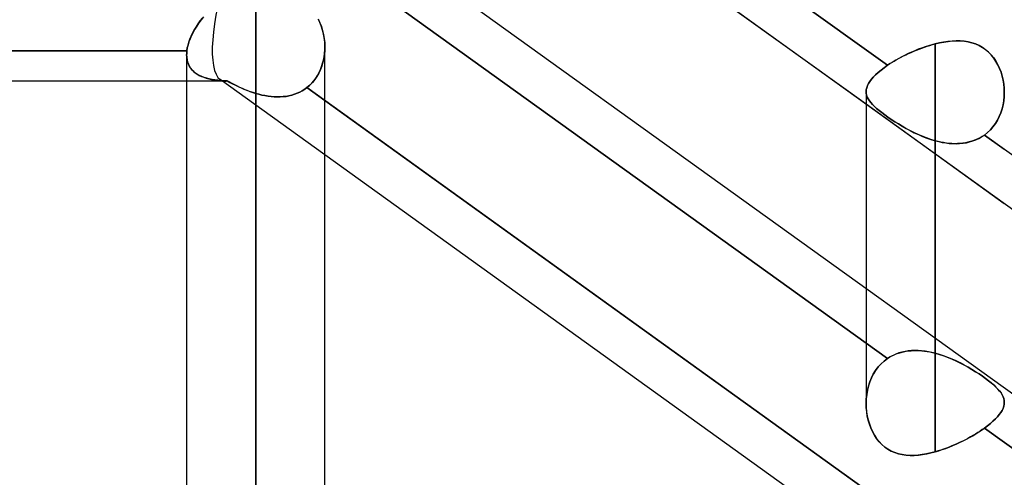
# Model space of a CAD drawing. Header units: millimetres. Extents: x -86 to 92, y -242 to 242.
# Tile 75 of 81: x 22 to 35, y 130 to 136. Entities that reach past the tile are written whole.
import ezdxf

# ---------------------------------------------------------------- set-up
doc = ezdxf.new("R2010")
doc.units = ezdxf.units.MM
doc.layers.add('MAIN-1', color=7, linetype='Continuous')

msp = doc.modelspace()

# ---------------------------------------------------------------- linework, layer by layer
at = {"layer": 'MAIN-1'}
for p, q in [((41.558, 128.557), (24.597, 140.755)), ((33.24, 135.244), (25.694, 140.67)), ((25.952, 140.484), (33.24, 135.244)), ((32.962, 134.739), (25.952, 139.78)), ((43.441, 124.814), (25.841, 137.471)), ((43.441, 124.814), (25.841, 137.471)), ((25.694, 136.873), (33.24, 131.446)), ((33.24, 131.446), (25.694, 136.873)), ((25.057, 136.222), (25.057, 0)), ((25.057, 0), (25.057, 136.222)), ((24.311, 135.779), (24.339, 135.818)), ((24.35, 135.832), (24.321, 135.793)), ((24.339, 135.818), (24.369, 135.855)), ((24.382, 135.871), (24.35, 135.832)), ((25.866, 135.843), (25.889, 135.796)), ((25.887, 135.799), (25.868, 135.84)), ((24.24, 135.661), (24.261, 135.701)), ((24.268, 135.711), (24.245, 135.671)), ((24.261, 135.701), (24.285, 135.74)), ((24.293, 135.752), (24.268, 135.711)), ((24.285, 135.74), (24.311, 135.779)), ((24.321, 135.793), (24.293, 135.752)), ((25.904, 135.757), (25.887, 135.799)), ((25.889, 135.796), (25.908, 135.747)), ((25.919, 135.713), (25.904, 135.757)), ((25.908, 135.747), (25.923, 135.696)), ((25.93, 135.669), (25.919, 135.713)), ((25.923, 135.696), (25.936, 135.645)), ((24.191, 135.544), (24.205, 135.583)), ((24.207, 135.589), (24.192, 135.549)), ((24.205, 135.583), (24.221, 135.622)), ((24.225, 135.63), (24.207, 135.589)), ((24.221, 135.622), (24.24, 135.661)), ((24.245, 135.671), (24.225, 135.63)), ((25.94, 135.624), (25.93, 135.669)), ((25.936, 135.645), (25.945, 135.593)), ((25.947, 135.579), (25.94, 135.624)), ((25.945, 135.593), (25.95, 135.54)), ((25.951, 135.533), (25.947, 135.579)), ((34.129, 135.561), (34.076, 135.558)), ((34.079, 135.559), (34.132, 135.561)), ((34.182, 135.56), (34.129, 135.561)), ((34.132, 135.561), (34.184, 135.56)), ((34.234, 135.555), (34.182, 135.56)), ((34.184, 135.56), (34.235, 135.555)), ((17.15, 135.432), (24.165, 135.432)), ((24.165, 135.432), (17.15, 135.432)), ((24.171, 135.47), (24.165, 135.432)), ((24.165, 135.432), (24.171, 135.469)), ((24.165, 135.424), (24.165, 135.432)), ((24.165, 135.432), (24.165, 135.424)), ((24.18, 135.509), (24.171, 135.47)), ((24.171, 135.469), (24.18, 135.506)), ((24.192, 135.549), (24.18, 135.509)), ((24.18, 135.506), (24.191, 135.544)), ((25.951, 135.435), (25.947, 135.384)), ((25.948, 135.399), (25.952, 135.443)), ((25.95, 135.54), (25.952, 135.487)), ((25.952, 135.487), (25.951, 135.533)), ((25.952, 135.487), (25.951, 135.435)), ((25.952, 135.443), (25.952, 135.487)), ((25.952, 0), (25.952, 135.479)), ((25.952, 0), (25.952, 135.479)), ((33.595, 135.433), (33.552, 135.414)), ((33.581, 135.427), (33.615, 135.441)), ((33.638, 135.451), (33.595, 135.433)), ((33.615, 135.441), (33.649, 135.455)), ((33.682, 135.467), (33.638, 135.451)), ((33.649, 135.455), (33.684, 135.468)), ((33.726, 135.483), (33.682, 135.467)), ((33.684, 135.468), (33.718, 135.48)), ((33.718, 135.48), (33.753, 135.492)), ((33.77, 135.497), (33.726, 135.483)), ((33.753, 135.492), (33.788, 135.502)), ((33.814, 135.51), (33.77, 135.497)), ((33.788, 135.502), (33.823, 135.512)), ((33.857, 135.522), (33.814, 135.51)), ((33.823, 135.512), (33.857, 135.522)), ((33.857, 135.522), (33.914, 135.535)), ((33.913, 135.535), (33.857, 135.522)), ((33.857, 135.522), (33.857, 131.515)), ((33.857, 131.706), (33.857, 135.522)), ((33.967, 135.545), (33.913, 135.535)), ((33.914, 135.535), (33.969, 135.545)), ((34.022, 135.553), (33.967, 135.545)), ((33.969, 135.545), (34.024, 135.553)), ((34.076, 135.558), (34.022, 135.553)), ((34.024, 135.553), (34.079, 135.559)), ((34.284, 135.547), (34.234, 135.555)), ((34.235, 135.555), (34.285, 135.547)), ((34.333, 135.536), (34.284, 135.547)), ((34.285, 135.547), (34.334, 135.535)), ((34.38, 135.52), (34.333, 135.536)), ((34.334, 135.535), (34.38, 135.52)), ((34.38, 135.52), (34.426, 135.5)), ((34.426, 135.499), (34.38, 135.52)), ((34.426, 135.5), (34.469, 135.475)), ((34.47, 135.475), (34.426, 135.499)), ((34.469, 135.475), (34.51, 135.447)), ((34.511, 135.446), (34.47, 135.475)), ((34.51, 135.447), (34.548, 135.414)), ((34.549, 135.414), (34.511, 135.446)), ((24.162, 135.382), (24.163, 135.39)), ((24.163, 135.39), (24.162, 135.382)), ((24.164, 135.348), (24.162, 135.382)), ((24.162, 135.382), (24.164, 135.349)), ((24.162, 135.382), (24.162, 0)), ((24.163, 135.407), (24.164, 135.415)), ((24.164, 135.415), (24.163, 135.407)), ((24.163, 135.398), (24.163, 135.407)), ((24.163, 135.407), (24.163, 135.398)), ((24.163, 135.39), (24.163, 135.398)), ((24.163, 135.398), (24.163, 135.39)), ((24.162, 135.382), (24.162, 0)), ((24.164, 135.415), (24.165, 135.424)), ((24.165, 135.424), (24.164, 135.415)), ((24.164, 135.349), (24.168, 135.317)), ((24.168, 135.316), (24.164, 135.348)), ((24.168, 135.317), (24.175, 135.287)), ((24.176, 135.285), (24.168, 135.316)), ((25.924, 135.27), (25.935, 135.312)), ((25.939, 135.333), (25.928, 135.283)), ((25.935, 135.312), (25.943, 135.355)), ((25.947, 135.384), (25.939, 135.333)), ((25.943, 135.355), (25.948, 135.399)), ((33.348, 135.311), (33.311, 135.289)), ((33.324, 135.297), (33.354, 135.315)), ((33.387, 135.333), (33.348, 135.311)), ((33.354, 135.315), (33.384, 135.332)), ((33.384, 135.332), (33.416, 135.348)), ((33.427, 135.354), (33.387, 135.333)), ((33.416, 135.348), (33.448, 135.365)), ((33.467, 135.375), (33.427, 135.354)), ((33.448, 135.365), (33.48, 135.381)), ((33.509, 135.395), (33.467, 135.375)), ((33.48, 135.381), (33.513, 135.397)), ((33.552, 135.414), (33.509, 135.395)), ((33.513, 135.397), (33.547, 135.412)), ((33.547, 135.412), (33.581, 135.427)), ((34.548, 135.414), (34.583, 135.379)), ((34.583, 135.378), (34.549, 135.414)), ((34.583, 135.379), (34.615, 135.339)), ((34.615, 135.338), (34.583, 135.378)), ((34.615, 135.339), (34.643, 135.297)), ((34.644, 135.295), (34.615, 135.338)), ((24.175, 135.287), (24.185, 135.258)), ((24.186, 135.257), (24.176, 135.285)), ((24.185, 135.258), (24.198, 135.232)), ((24.199, 135.23), (24.186, 135.257)), ((24.198, 135.232), (24.213, 135.208)), ((24.215, 135.205), (24.199, 135.23)), ((24.213, 135.208), (24.231, 135.185)), ((24.233, 135.183), (24.215, 135.205)), ((24.231, 135.185), (24.251, 135.165)), ((24.254, 135.162), (24.233, 135.183)), ((25.896, 135.188), (25.875, 135.143)), ((25.878, 135.15), (25.896, 135.188)), ((25.914, 135.235), (25.896, 135.188)), ((25.896, 135.188), (25.911, 135.228)), ((25.911, 135.228), (25.924, 135.27)), ((25.928, 135.283), (25.914, 135.235)), ((33.156, 135.183), (33.119, 135.152)), ((33.119, 135.152), (33.156, 135.182)), ((33.196, 135.213), (33.156, 135.183)), ((33.156, 135.182), (33.196, 135.213)), ((33.24, 135.244), (33.196, 135.213)), ((33.196, 135.213), (33.24, 135.244)), ((33.274, 135.266), (33.24, 135.244)), ((33.24, 135.244), (33.267, 135.262)), ((33.267, 135.262), (33.295, 135.279)), ((33.311, 135.289), (33.274, 135.266)), ((33.295, 135.279), (33.324, 135.297)), ((34.643, 135.297), (34.669, 135.251)), ((34.67, 135.25), (34.644, 135.295)), ((34.669, 135.251), (34.691, 135.204)), ((34.692, 135.202), (34.67, 135.25)), ((34.691, 135.204), (34.71, 135.155)), ((34.71, 135.153), (34.692, 135.202)), ((24.251, 135.165), (24.274, 135.146)), ((24.277, 135.143), (24.254, 135.162)), ((24.274, 135.146), (24.298, 135.129)), ((24.302, 135.126), (24.277, 135.143)), ((24.298, 135.129), (24.325, 135.114)), ((24.33, 135.111), (24.302, 135.126)), ((24.325, 135.114), (24.354, 135.1)), ((24.359, 135.098), (24.33, 135.111)), ((24.354, 135.1), (24.384, 135.089)), ((24.39, 135.087), (24.359, 135.098)), ((24.384, 135.089), (24.416, 135.078)), ((24.422, 135.077), (24.39, 135.087)), ((24.416, 135.078), (24.451, 135.07)), ((24.456, 135.068), (24.422, 135.077)), ((24.451, 135.07), (24.486, 135.062)), ((24.492, 135.061), (24.456, 135.068)), ((24.486, 135.062), (24.524, 135.056)), ((24.529, 135.056), (24.492, 135.061)), ((24.524, 135.056), (24.563, 135.051)), ((24.566, 135.051), (24.529, 135.056)), ((24.563, 135.051), (24.603, 135.047)), ((24.606, 135.047), (24.566, 135.051)), ((41.558, 122.861), (24.597, 135.059)), ((25.952, 134.084), (24.597, 135.059)), ((25.823, 135.06), (25.792, 135.022)), ((25.81, 135.043), (25.835, 135.077)), ((25.85, 135.1), (25.823, 135.06)), ((25.835, 135.077), (25.858, 135.112)), ((25.875, 135.143), (25.85, 135.1)), ((25.858, 135.112), (25.878, 135.15)), ((33.031, 135.064), (33.01, 135.036)), ((33.01, 135.035), (33.031, 135.063)), ((33.057, 135.093), (33.031, 135.064)), ((33.031, 135.063), (33.056, 135.092)), ((33.056, 135.092), (33.085, 135.122)), ((33.086, 135.122), (33.057, 135.093)), ((33.085, 135.122), (33.119, 135.152)), ((33.119, 135.152), (33.086, 135.122)), ((34.71, 135.155), (34.725, 135.104)), ((34.725, 135.103), (34.71, 135.153)), ((34.725, 135.104), (34.737, 135.053)), ((34.737, 135.051), (34.725, 135.103)), ((34.737, 135.053), (34.745, 135.001)), ((34.746, 134.999), (34.737, 135.051)), ((24.66, 135.039), (16.383, 135.039)), ((24.162, 135.039), (17.153, 135.039)), ((24.66, 135.039), (24.162, 135.039)), ((24.603, 135.047), (24.645, 135.044)), ((24.646, 135.044), (24.606, 135.047)), ((24.645, 135.044), (24.689, 135.042)), ((24.689, 135.042), (24.646, 135.044)), ((24.689, 135.042), (24.723, 135.023)), ((24.721, 135.024), (24.689, 135.042)), ((24.753, 135.007), (24.721, 135.024)), ((24.723, 135.023), (24.758, 135.004)), ((24.786, 134.99), (24.753, 135.007)), ((24.758, 135.004), (24.794, 134.986)), ((24.819, 134.974), (24.786, 134.99)), ((24.794, 134.986), (24.831, 134.968)), ((24.853, 134.958), (24.819, 134.974)), ((24.831, 134.968), (24.867, 134.951)), ((24.887, 134.943), (24.853, 134.958)), ((24.867, 134.951), (24.905, 134.935)), ((24.921, 134.928), (24.887, 134.943)), ((24.905, 134.935), (24.942, 134.92)), ((24.955, 134.915), (24.921, 134.928)), ((25.691, 134.934), (25.66, 134.914)), ((25.66, 134.914), (25.691, 134.934)), ((25.721, 134.955), (25.691, 134.934)), ((25.691, 134.934), (25.721, 134.955)), ((25.757, 134.987), (25.721, 134.955)), ((25.721, 134.955), (25.752, 134.982)), ((33.269, 129.527), (25.721, 134.955)), ((25.721, 134.955), (25.952, 134.789)), ((25.752, 134.982), (25.782, 135.011)), ((25.792, 135.022), (25.757, 134.987)), ((25.782, 135.011), (25.81, 135.043)), ((32.964, 134.929), (32.962, 134.903)), ((32.962, 134.903), (32.964, 134.928)), ((32.97, 134.954), (32.964, 134.929)), ((32.964, 134.928), (32.97, 134.954)), ((32.979, 134.981), (32.97, 134.954)), ((32.97, 134.954), (32.979, 134.98)), ((32.993, 135.008), (32.979, 134.981)), ((32.979, 134.98), (32.992, 135.007)), ((32.992, 135.007), (33.01, 135.035)), ((33.01, 135.036), (32.993, 135.008)), ((34.745, 135.001), (34.751, 134.948)), ((34.751, 134.946), (34.746, 134.999)), ((34.751, 134.948), (34.752, 134.894)), ((34.752, 134.893), (34.751, 134.946)), ((24.942, 134.92), (24.981, 134.905)), ((24.989, 134.902), (24.955, 134.915)), ((24.981, 134.905), (25.019, 134.892)), ((25.023, 134.89), (24.989, 134.902)), ((25.019, 134.892), (25.057, 134.88)), ((25.057, 134.88), (25.023, 134.89)), ((25.057, 0), (25.057, 134.88)), ((25.057, 134.88), (25.057, 0)), ((25.097, 134.869), (25.057, 134.88)), ((25.057, 134.88), (25.097, 134.869)), ((25.137, 134.859), (25.097, 134.869)), ((25.097, 134.869), (25.137, 134.859)), ((25.177, 134.851), (25.137, 134.859)), ((25.137, 134.859), (25.177, 134.851)), ((25.217, 134.844), (25.177, 134.851)), ((25.177, 134.851), (25.217, 134.844)), ((25.257, 134.839), (25.217, 134.844)), ((25.217, 134.844), (25.257, 134.839)), ((25.296, 134.836), (25.257, 134.839)), ((25.257, 134.839), (25.296, 134.836)), ((25.336, 134.835), (25.296, 134.836)), ((25.296, 134.836), (25.336, 134.835)), ((25.375, 134.835), (25.336, 134.835)), ((25.336, 134.835), (25.375, 134.835)), ((25.413, 134.838), (25.375, 134.835)), ((25.375, 134.835), (25.413, 134.838)), ((25.451, 134.842), (25.413, 134.838)), ((25.413, 134.838), (25.451, 134.842)), ((25.488, 134.849), (25.451, 134.842)), ((25.451, 134.842), (25.488, 134.849)), ((25.524, 134.858), (25.488, 134.849)), ((25.488, 134.849), (25.524, 134.858)), ((25.56, 134.869), (25.524, 134.858)), ((25.524, 134.858), (25.56, 134.869)), ((25.595, 134.882), (25.56, 134.869)), ((25.56, 134.869), (25.594, 134.882)), ((25.594, 134.882), (25.628, 134.897)), ((25.628, 134.897), (25.595, 134.882)), ((25.66, 134.914), (25.628, 134.897)), ((25.628, 134.897), (25.66, 134.914)), ((32.962, 134.904), (32.962, 130.867)), ((32.962, 134.903), (32.964, 134.88)), ((32.964, 134.879), (32.962, 134.903)), ((32.962, 134.904), (32.962, 132.35)), ((32.964, 134.88), (32.969, 134.856)), ((32.97, 134.855), (32.964, 134.879)), ((32.969, 134.856), (32.978, 134.833)), ((32.978, 134.832), (32.97, 134.855)), ((32.978, 134.833), (32.99, 134.809)), ((32.99, 134.808), (32.978, 134.832)), ((32.99, 134.809), (33.005, 134.786)), ((33.005, 134.785), (32.99, 134.808)), ((34.745, 134.785), (34.751, 134.839)), ((34.751, 134.84), (34.746, 134.786)), ((34.752, 134.894), (34.751, 134.84)), ((34.751, 134.839), (34.752, 134.893)), ((25.952, 134.789), (33.269, 129.527)), ((34.752, 133.451), (32.962, 134.739)), ((33.005, 134.786), (33.023, 134.762)), ((33.024, 134.761), (33.005, 134.785)), ((33.023, 134.762), (33.045, 134.737)), ((33.045, 134.736), (33.024, 134.761)), ((33.045, 134.737), (33.07, 134.712)), ((33.071, 134.711), (33.045, 134.736)), ((33.07, 134.712), (33.098, 134.686)), ((33.099, 134.685), (33.071, 134.711)), ((33.098, 134.686), (33.13, 134.659)), ((33.131, 134.658), (33.099, 134.685)), ((34.707, 134.629), (34.724, 134.679)), ((34.724, 134.681), (34.708, 134.63)), ((34.737, 134.733), (34.724, 134.681)), ((34.724, 134.679), (34.736, 134.732)), ((34.736, 134.732), (34.745, 134.785)), ((34.746, 134.786), (34.737, 134.733)), ((33.13, 134.659), (33.165, 134.631)), ((33.166, 134.631), (33.131, 134.658)), ((33.165, 134.631), (33.203, 134.603)), ((33.203, 134.603), (33.166, 134.631)), ((33.203, 134.603), (33.244, 134.574)), ((33.244, 134.573), (33.203, 134.603)), ((33.244, 134.574), (33.288, 134.544)), ((33.288, 134.544), (33.244, 134.573)), ((33.288, 134.544), (33.334, 134.513)), ((33.333, 134.514), (33.288, 134.544)), ((34.688, 134.581), (34.664, 134.534)), ((34.664, 134.533), (34.687, 134.58)), ((34.687, 134.58), (34.707, 134.629)), ((34.708, 134.63), (34.688, 134.581)), ((33.38, 134.484), (33.333, 134.514)), ((33.334, 134.513), (33.381, 134.484)), ((33.428, 134.455), (33.38, 134.484)), ((33.381, 134.484), (33.43, 134.454)), ((33.478, 134.427), (33.428, 134.455)), ((33.43, 134.454), (33.481, 134.425)), ((33.529, 134.4), (33.478, 134.427)), ((33.481, 134.425), (33.533, 134.398)), ((34.606, 134.447), (34.572, 134.408)), ((34.572, 134.408), (34.606, 134.447)), ((34.637, 134.489), (34.606, 134.447)), ((34.606, 134.447), (34.637, 134.489)), ((34.664, 134.534), (34.637, 134.489)), ((34.637, 134.489), (34.664, 134.533)), ((33.581, 134.373), (33.529, 134.4)), ((33.533, 134.398), (33.585, 134.371)), ((33.635, 134.348), (33.581, 134.373)), ((33.585, 134.371), (33.639, 134.346)), ((33.689, 134.325), (33.635, 134.348)), ((33.639, 134.346), (33.693, 134.323)), ((33.745, 134.303), (33.689, 134.325)), ((33.693, 134.323), (33.748, 134.302)), ((33.801, 134.284), (33.745, 134.303)), ((33.748, 134.302), (33.802, 134.283)), ((34.409, 134.291), (34.378, 134.277)), ((34.384, 134.279), (34.422, 134.297)), ((34.438, 134.306), (34.409, 134.291)), ((34.422, 134.297), (34.459, 134.318)), ((34.467, 134.323), (34.438, 134.306)), ((34.459, 134.318), (34.495, 134.341)), ((34.495, 134.341), (34.467, 134.323)), ((34.535, 134.373), (34.495, 134.341)), ((34.495, 134.341), (34.535, 134.373)), ((42.04, 128.915), (34.495, 134.341)), ((34.495, 134.341), (34.752, 134.156)), ((34.572, 134.408), (34.535, 134.373)), ((34.535, 134.373), (34.572, 134.408)), ((33.857, 134.267), (33.801, 134.284)), ((33.802, 134.283), (33.857, 134.267)), ((33.894, 134.258), (33.857, 134.267)), ((33.857, 134.267), (33.903, 134.256)), ((33.857, 130.238), (33.857, 134.267)), ((33.857, 134.267), (33.857, 130.238)), ((33.93, 134.25), (33.894, 134.258)), ((33.903, 134.256), (33.949, 134.246)), ((33.966, 134.243), (33.93, 134.25)), ((33.949, 134.246), (33.994, 134.238)), ((34.002, 134.237), (33.966, 134.243)), ((33.994, 134.238), (34.04, 134.233)), ((34.038, 134.233), (34.002, 134.237)), ((34.074, 134.231), (34.038, 134.233)), ((34.04, 134.233), (34.085, 134.23)), ((34.109, 134.229), (34.074, 134.231)), ((34.085, 134.23), (34.13, 134.229)), ((34.145, 134.23), (34.109, 134.229)), ((34.13, 134.229), (34.174, 134.231)), ((34.18, 134.231), (34.145, 134.23)), ((34.174, 134.231), (34.218, 134.235)), ((34.214, 134.235), (34.18, 134.231)), ((34.248, 134.24), (34.214, 134.235)), ((34.218, 134.235), (34.261, 134.242)), ((34.282, 134.247), (34.248, 134.24)), ((34.261, 134.242), (34.303, 134.252)), ((34.315, 134.255), (34.282, 134.247)), ((34.303, 134.252), (34.344, 134.264)), ((34.347, 134.265), (34.315, 134.255)), ((34.344, 134.264), (34.384, 134.279)), ((34.378, 134.277), (34.347, 134.265)), ((32.962, 129.043), (25.952, 134.084)), ((32.962, 132.35), (32.962, 130.867)), ((33.857, 131.515), (33.857, 131.706)), ((33.267, 131.464), (33.295, 131.479)), ((33.311, 131.487), (33.274, 131.468)), ((33.295, 131.479), (33.324, 131.494)), ((33.348, 131.504), (33.311, 131.487)), ((33.324, 131.494), (33.354, 131.506)), ((33.387, 131.518), (33.348, 131.504)), ((33.354, 131.506), (33.384, 131.517)), ((33.384, 131.517), (33.416, 131.526)), ((33.427, 131.529), (33.387, 131.518)), ((33.416, 131.526), (33.448, 131.534)), ((33.467, 131.538), (33.427, 131.529)), ((33.448, 131.534), (33.48, 131.54)), ((33.509, 131.545), (33.467, 131.538)), ((33.48, 131.54), (33.513, 131.545)), ((33.552, 131.549), (33.509, 131.545)), ((33.513, 131.545), (33.547, 131.548)), ((33.547, 131.548), (33.581, 131.55)), ((33.595, 131.55), (33.552, 131.549)), ((33.581, 131.55), (33.615, 131.55)), ((33.638, 131.55), (33.595, 131.55)), ((33.615, 131.55), (33.649, 131.549)), ((33.682, 131.547), (33.638, 131.55)), ((33.649, 131.549), (33.684, 131.547)), ((33.726, 131.542), (33.682, 131.547)), ((33.684, 131.547), (33.718, 131.543)), ((33.718, 131.543), (33.753, 131.538)), ((33.77, 131.535), (33.726, 131.542)), ((33.753, 131.538), (33.788, 131.531)), ((33.814, 131.526), (33.77, 131.535)), ((33.788, 131.531), (33.823, 131.524)), ((33.857, 131.515), (33.814, 131.526)), ((33.823, 131.524), (33.857, 131.515)), ((33.913, 131.5), (33.857, 131.515)), ((33.857, 131.515), (33.914, 131.499)), ((33.967, 131.482), (33.913, 131.5)), ((33.914, 131.499), (33.969, 131.481)), ((34.022, 131.461), (33.967, 131.482)), ((33.969, 131.481), (34.025, 131.46)), ((33.119, 131.337), (33.156, 131.377)), ((33.156, 131.377), (33.119, 131.337)), ((33.156, 131.377), (33.196, 131.414)), ((33.196, 131.414), (33.156, 131.377)), ((33.196, 131.414), (33.24, 131.446)), ((33.24, 131.446), (33.196, 131.414)), ((33.274, 131.468), (33.24, 131.446)), ((33.24, 131.446), (33.267, 131.464)), ((34.076, 131.439), (34.022, 131.461)), ((34.025, 131.46), (34.079, 131.437)), ((34.129, 131.415), (34.076, 131.439)), ((34.079, 131.437), (34.132, 131.413)), ((34.182, 131.389), (34.129, 131.415)), ((34.132, 131.413), (34.185, 131.387)), ((34.234, 131.362), (34.182, 131.389)), ((34.185, 131.387), (34.236, 131.361)), ((34.284, 131.334), (34.234, 131.362)), ((34.236, 131.361), (34.285, 131.333)), ((33.057, 131.246), (33.031, 131.197)), ((33.031, 131.195), (33.056, 131.245)), ((33.056, 131.245), (33.085, 131.292)), ((33.086, 131.293), (33.057, 131.246)), ((33.085, 131.292), (33.119, 131.337)), ((33.119, 131.337), (33.086, 131.293)), ((34.333, 131.305), (34.284, 131.334)), ((34.285, 131.333), (34.334, 131.304)), ((34.38, 131.275), (34.333, 131.305)), ((34.334, 131.304), (34.381, 131.275)), ((34.426, 131.246), (34.38, 131.275)), ((34.381, 131.275), (34.426, 131.246)), ((34.47, 131.216), (34.426, 131.246)), ((34.426, 131.246), (34.469, 131.216)), ((32.992, 131.09), (33.01, 131.144)), ((33.01, 131.145), (32.993, 131.091)), ((33.031, 131.197), (33.01, 131.145)), ((33.01, 131.144), (33.031, 131.195)), ((34.469, 131.216), (34.51, 131.187)), ((34.511, 131.187), (34.47, 131.216)), ((34.51, 131.187), (34.548, 131.159)), ((34.549, 131.158), (34.511, 131.187)), ((34.548, 131.159), (34.583, 131.131)), ((34.583, 131.13), (34.549, 131.158)), ((34.583, 131.131), (34.615, 131.104)), ((34.615, 131.103), (34.583, 131.13)), ((34.615, 131.104), (34.644, 131.077)), ((34.644, 131.076), (34.615, 131.103)), ((32.97, 130.979), (32.964, 130.923)), ((32.964, 130.921), (32.97, 130.978)), ((32.979, 131.036), (32.97, 130.979)), ((32.97, 130.978), (32.979, 131.035)), ((32.993, 131.091), (32.979, 131.036)), ((32.979, 131.035), (32.992, 131.09)), ((34.644, 131.077), (34.669, 131.051)), ((34.67, 131.05), (34.644, 131.076)), ((34.669, 131.051), (34.691, 131.026)), ((34.692, 131.025), (34.67, 131.05)), ((34.691, 131.026), (34.71, 131.001)), ((34.71, 131), (34.692, 131.025)), ((34.71, 131.001), (34.725, 130.976)), ((34.725, 130.976), (34.71, 131)), ((34.737, 130.951), (34.725, 130.976)), ((34.725, 130.976), (34.737, 130.952)), ((32.964, 130.923), (32.962, 130.866)), ((32.962, 130.865), (32.964, 130.921)), ((32.962, 130.866), (32.964, 130.811)), ((32.964, 130.809), (32.962, 130.865)), ((34.737, 130.952), (34.746, 130.928)), ((34.746, 130.927), (34.737, 130.951)), ((34.751, 130.854), (34.745, 130.828)), ((34.745, 130.828), (34.751, 130.853)), ((34.746, 130.928), (34.751, 130.903)), ((34.751, 130.903), (34.746, 130.927)), ((34.752, 130.879), (34.751, 130.903)), ((34.751, 130.903), (34.752, 130.879)), ((34.751, 130.853), (34.752, 130.879)), ((34.752, 130.879), (34.751, 130.854)), ((32.964, 130.811), (32.969, 130.756)), ((32.97, 130.755), (32.964, 130.809)), ((32.969, 130.756), (32.978, 130.703)), ((32.978, 130.701), (32.97, 130.755)), ((34.664, 130.691), (34.687, 130.72)), ((34.688, 130.72), (34.664, 130.692)), ((34.687, 130.72), (34.707, 130.747)), ((34.708, 130.748), (34.688, 130.72)), ((34.707, 130.747), (34.724, 130.775)), ((34.724, 130.775), (34.708, 130.748)), ((34.736, 130.802), (34.724, 130.775)), ((34.724, 130.775), (34.736, 130.801)), ((34.736, 130.801), (34.745, 130.828)), ((34.745, 130.828), (34.736, 130.802)), ((32.978, 130.703), (32.99, 130.65)), ((32.99, 130.648), (32.978, 130.701)), ((32.99, 130.65), (33.005, 130.599)), ((33.005, 130.597), (32.99, 130.648)), ((33.005, 130.599), (33.023, 130.549)), ((33.024, 130.547), (33.005, 130.597)), ((34.535, 130.574), (34.572, 130.604)), ((34.572, 130.604), (34.535, 130.574)), ((34.572, 130.604), (34.606, 130.633)), ((34.606, 130.633), (34.572, 130.604)), ((34.606, 130.633), (34.637, 130.663)), ((34.637, 130.663), (34.606, 130.633)), ((34.664, 130.692), (34.637, 130.663)), ((34.637, 130.663), (34.664, 130.691)), ((33.023, 130.549), (33.045, 130.501)), ((33.045, 130.499), (33.024, 130.547)), ((33.045, 130.501), (33.07, 130.454)), ((33.071, 130.453), (33.045, 130.499)), ((34.344, 130.447), (34.384, 130.471)), ((34.378, 130.467), (34.347, 130.449)), ((34.409, 130.486), (34.378, 130.467)), ((34.384, 130.471), (34.422, 130.495)), ((34.438, 130.506), (34.409, 130.486)), ((34.422, 130.495), (34.459, 130.52)), ((34.467, 130.525), (34.438, 130.506)), ((34.459, 130.52), (34.495, 130.544)), ((34.495, 130.544), (34.467, 130.525)), ((34.495, 130.544), (34.535, 130.574)), ((34.535, 130.574), (34.495, 130.544)), ((34.495, 130.544), (42.04, 125.118)), ((42.04, 125.118), (34.495, 130.544)), ((33.07, 130.454), (33.098, 130.411)), ((33.099, 130.409), (33.071, 130.453)), ((33.098, 130.411), (33.13, 130.37)), ((33.131, 130.369), (33.099, 130.409)), ((33.13, 130.37), (33.165, 130.333)), ((33.166, 130.333), (33.131, 130.369)), ((33.165, 130.333), (33.203, 130.3)), ((33.203, 130.3), (33.166, 130.333)), ((34.085, 130.318), (34.13, 130.338)), ((34.145, 130.345), (34.109, 130.329)), ((34.13, 130.338), (34.174, 130.358)), ((34.18, 130.361), (34.145, 130.345)), ((34.174, 130.358), (34.218, 130.38)), ((34.214, 130.378), (34.18, 130.361)), ((34.248, 130.395), (34.214, 130.378)), ((34.218, 130.38), (34.261, 130.401)), ((34.282, 130.412), (34.248, 130.395)), ((34.261, 130.401), (34.303, 130.424)), ((34.315, 130.43), (34.282, 130.412)), ((34.303, 130.424), (34.344, 130.447)), ((34.347, 130.449), (34.315, 130.43)), ((33.244, 130.271), (33.203, 130.3)), ((33.203, 130.3), (33.244, 130.271)), ((33.288, 130.247), (33.244, 130.271)), ((33.244, 130.271), (33.288, 130.247)), ((33.333, 130.227), (33.288, 130.247)), ((33.288, 130.247), (33.334, 130.227)), ((33.38, 130.212), (33.333, 130.227)), ((33.334, 130.227), (33.381, 130.212)), ((33.428, 130.201), (33.38, 130.212)), ((33.381, 130.212), (33.43, 130.201)), ((33.745, 130.211), (33.689, 130.201)), ((33.693, 130.202), (33.748, 130.212)), ((33.801, 130.223), (33.745, 130.211)), ((33.748, 130.212), (33.802, 130.224)), ((33.857, 130.238), (33.801, 130.223)), ((33.802, 130.224), (33.857, 130.238)), ((33.857, 130.238), (33.903, 130.252)), ((33.894, 130.249), (33.857, 130.238)), ((33.93, 130.26), (33.894, 130.249)), ((33.903, 130.252), (33.949, 130.266)), ((33.966, 130.272), (33.93, 130.26)), ((33.949, 130.266), (33.994, 130.283)), ((34.002, 130.285), (33.966, 130.272)), ((33.994, 130.283), (34.04, 130.3)), ((34.038, 130.299), (34.002, 130.285)), ((34.074, 130.314), (34.038, 130.299)), ((34.04, 130.3), (34.085, 130.318)), ((34.109, 130.329), (34.074, 130.314)), ((33.478, 130.194), (33.428, 130.201)), ((33.43, 130.201), (33.481, 130.194)), ((33.529, 130.191), (33.478, 130.194)), ((33.481, 130.194), (33.533, 130.191)), ((33.581, 130.191), (33.529, 130.191)), ((33.533, 130.191), (33.585, 130.191)), ((33.635, 130.195), (33.581, 130.191)), ((33.585, 130.191), (33.639, 130.195)), ((33.689, 130.201), (33.635, 130.195)), ((33.639, 130.195), (33.693, 130.202))]:
    msp.add_line(p, q, dxfattribs=at)
for start_param, end_param in [(-1.588714, -0.085271), (-1.588714, -0.085271), (-0.085271, 0.089131), (-0.085271, 0.089131), (0.089131, 0.15731), (0.089131, 0.15731)]:
    msp.add_ellipse((25.057, 136.381), major_axis=(-0.431, -1.337), ratio=0.270558, start_param=start_param, end_param=end_param, dxfattribs=at)

doc.saveas('drawing.dxf')
